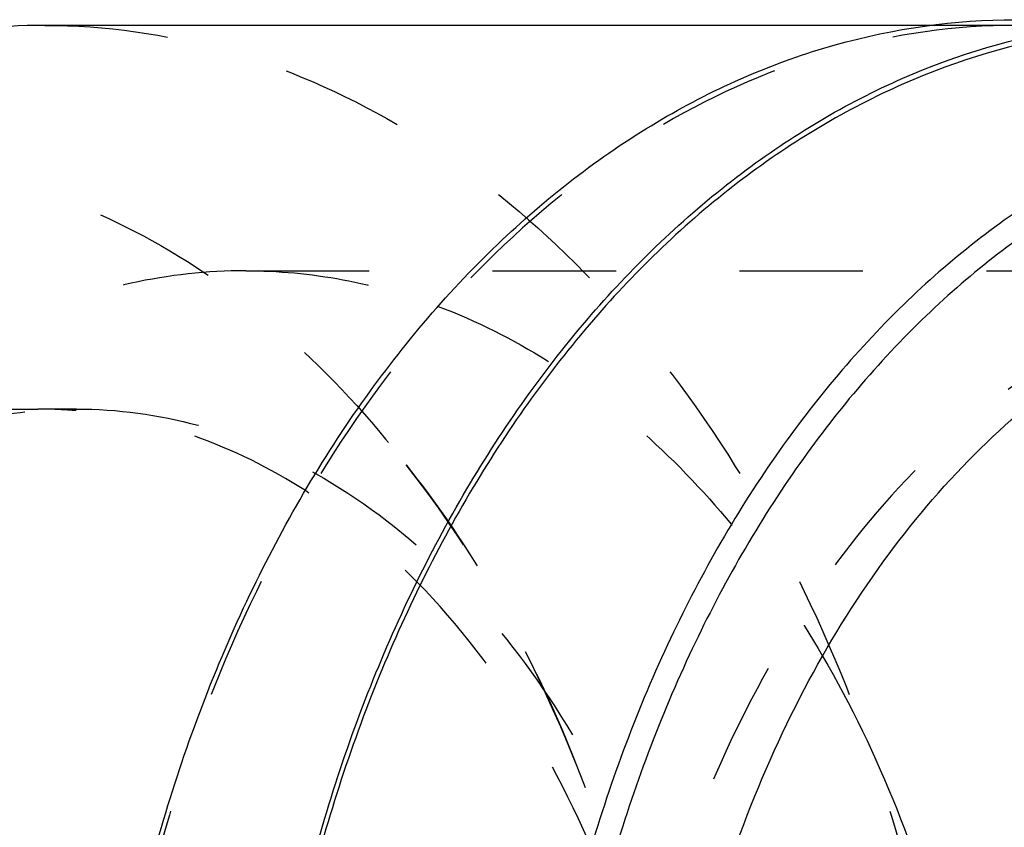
# Model space of a CAD drawing. Header units: millimetres. Extents: x 362 to 636, y 425 to 580.
# Tile 46 of 47: x 513 to 565, y 521 to 563. Entities that reach past the tile are written whole.
import ezdxf

# ---------------------------------------------------------------- set-up
doc = ezdxf.new("R2010")
doc.units = ezdxf.units.MM
doc.header["$LTSCALE"] = 65.185185
doc.linetypes.add('HIDDEN', pattern=[0.2, 0.1, -0.1])
doc.layers.add('KOERPER', color=7, linetype='CONTINUOUS')
doc.layers.add('KONST.EL_MIT_GEO', color=7, linetype='CONTINUOUS')

msp = doc.modelspace()

# ---------------------------------------------------------------- linework, layer by layer
at = {"layer": 'KOERPER', "color": 7, "linetype": 'CONTINUOUS'}
msp.add_line((560.981, 562.875), (514.171, 562.875), dxfattribs=at)
at = {"layer": 'KOERPER', "color": 8, "linetype": 'HIDDEN'}
for p, q in [((565.436, 562.875), (560.981, 562.875)), ((515.837, 542.625), (513.799, 542.625))]:
    msp.add_line(p, q, dxfattribs=at)
for centre, radius, start, end in [((513.799, 518.386), 24.239, 87.5895, 89.9991), ((513.794, 518.278), 24.347, 85.2049, 87.589)]:
    msp.add_arc(centre, radius, start, end, dxfattribs=at)
at = {"layer": 'KOERPER', "color": 7, "linetype": 'CONTINUOUS'}
for points, knots in [([(565.436, 425.075), (562.23, 425.075), (555.669, 426.005), (546.358, 430.076), (537.856, 436.607), (530.468, 445.303), (524.437, 455.821), (519.971, 467.767), (517.226, 480.696), (516.3, 494.125), (517.226, 507.554), (519.971, 520.483), (524.437, 532.429), (530.468, 542.947), (537.856, 551.643), (546.358, 558.174), (555.669, 562.245), (562.23, 563.175), (565.436, 563.175)], [0, 0, 0, 0, 0.051645, 0.105164, 0.161986, 0.222854, 0.287817, 0.356348, 0.427487, 0.5, 0.572513, 0.643652, 0.712183, 0.777146, 0.838014, 0.894836, 0.948355, 1, 1, 1, 1]), ([(514.171, 562.875), (511.672, 562.875), (506.603, 562.316), (499.24, 559.84), (492.261, 555.803), (488.083, 552.239), (486.104, 550.259)], [0, 0, 0, 0, 0.237629, 0.48067, 0.733729, 1, 1, 1, 1]), ([(573.921, 425.075), (570.829, 425.075), (564.51, 425.938), (555.505, 429.724), (547.225, 435.816), (539.95, 443.957), (533.906, 453.846), (529.288, 465.136), (526.245, 477.433), (524.88, 490.312), (525.239, 503.323), (527.309, 516.014), (531.02, 527.943), (536.251, 538.697), (542.83, 547.901), (550.554, 555.226), (559.166, 560.389), (565.417, 562.263), (568.52, 562.751)], [0, 0, 0, 0, 0.051295, 0.10433, 0.160457, 0.220421, 0.284342, 0.351807, 0.421995, 0.493809, 0.566001, 0.637286, 0.706464, 0.772538, 0.834841, 0.893163, 0.94788, 1, 1, 1, 1]), ([(568.509, 562.448), (565.42, 561.958), (559.199, 560.087), (550.628, 554.94), (542.944, 547.642), (536.398, 538.475), (531.195, 527.767), (527.504, 515.889), (525.448, 503.255), (525.094, 490.304), (526.456, 477.485), (529.487, 465.245), (534.087, 454.009), (540.104, 444.166), (547.347, 436.064), (555.59, 430.002), (564.553, 426.234), (570.843, 425.375), (573.921, 425.375)], [0, 0, 0, 0, 0.052125, 0.10685, 0.165183, 0.227494, 0.293575, 0.362757, 0.434043, 0.506232, 0.578041, 0.648223, 0.715681, 0.779595, 0.839553, 0.895675, 0.948707, 1, 1, 1, 1])]:
    msp.add_open_spline(points, degree=3, knots=knots, dxfattribs=at)
at = {"layer": 'KOERPER', "color": 8, "linetype": 'HIDDEN'}
for points, knots in [([(514.171, 562.875), (517.363, 562.875), (523.895, 561.949), (533.166, 557.895), (541.631, 551.394), (548.987, 542.735), (554.991, 532.262), (559.438, 520.368), (562.172, 507.496), (563.094, 494.125), (562.172, 480.754), (559.438, 467.882), (554.991, 455.988), (548.987, 445.515), (541.631, 436.856), (533.166, 430.355), (523.895, 426.301), (517.363, 425.375), (514.171, 425.375)], [0, 0, 0, 0, 0.051645, 0.105164, 0.161986, 0.222854, 0.287817, 0.356348, 0.427487, 0.5, 0.572513, 0.643652, 0.712183, 0.777146, 0.838014, 0.894836, 0.948355, 1, 1, 1, 1]), ([(565.436, 562.875), (562.244, 562.875), (555.711, 561.949), (546.441, 557.895), (537.976, 551.394), (530.62, 542.735), (524.615, 532.262), (520.169, 520.368), (517.435, 507.496), (516.513, 494.125), (517.435, 480.754), (520.169, 467.882), (524.615, 455.988), (530.62, 445.515), (537.976, 436.856), (546.441, 430.355), (555.711, 426.301), (562.244, 425.375), (565.436, 425.375)], [0, 0, 0, 0, 0.051644, 0.105164, 0.161986, 0.222854, 0.287817, 0.356348, 0.427487, 0.5, 0.572513, 0.643652, 0.712183, 0.777146, 0.838014, 0.894836, 0.948356, 1, 1, 1, 1]), ([(504.469, 555.625), (507.087, 555.625), (512.452, 554.899), (520.138, 551.72), (527.273, 546.583), (531.36, 542.132), (533.255, 539.674)], [0, 0, 0, 0, 0.230787, 0.470947, 0.726267, 1, 1, 1, 1]), ([(494.778, 542.564), (496.457, 542.584), (502.797, 542.632), (509.137, 542.625), (513.799, 542.625)], [0, 0, 0, 0, 0.264746, 1, 1, 1, 1]), ([(527.929, 538.317), (526.08, 539.499), (522.188, 541.436), (517.931, 542.364), (515.829, 542.54)], [0, 0, 0, 0, 0.509913, 1, 1, 1, 1]), ([(545.95, 511.395), (544.846, 516.665), (541.701, 526.668), (536.371, 535.742), (533.255, 539.674)], [0, 0, 0, 0, 0.517716, 1, 1, 1, 1]), ([(533.255, 539.674), (534.783, 537.753), (540.674, 529.185), (544.32, 519.181), (545.943, 511.427)], [0, 0, 0, 0, 0.236464, 1, 1, 1, 1]), ([(547.177, 505.266), (546.587, 508.797), (544.875, 515.608), (540.674, 524.922), (535.081, 532.697), (530.398, 536.738), (527.929, 538.317)], [0, 0, 0, 0, 0.273494, 0.533572, 0.776091, 1, 1, 1, 1])]:
    msp.add_open_spline(points, degree=3, knots=knots, dxfattribs=at)
at = {"layer": 'KONST.EL_MIT_GEO', "color": 8, "linetype": 'HIDDEN'}
msp.add_line((524.777, 549.925), (583.207, 549.925), dxfattribs=at)
at = {"layer": 'KONST.EL_MIT_GEO', "color": 7, "linetype": 'CONTINUOUS'}
for points, knots in [([(585.724, 559.631), (582.682, 559.631), (576.458, 558.748), (567.625, 554.886), (559.56, 548.691), (552.55, 540.441), (546.829, 530.463), (542.592, 519.13), (539.988, 506.865), (539.109, 494.125), (539.988, 481.385), (542.592, 469.12), (546.829, 457.787), (552.55, 447.809), (559.56, 439.559), (567.625, 433.364), (576.458, 429.502), (582.682, 428.619), (585.724, 428.619)], [0, 0, 0, 0, 0.051644, 0.105164, 0.161986, 0.222854, 0.287817, 0.356348, 0.427487, 0.5, 0.572513, 0.643652, 0.712183, 0.777146, 0.838014, 0.894836, 0.948356, 1, 1, 1, 1]), ([(586.296, 558.649), (583.3, 558.649), (577.169, 557.78), (568.469, 553.975), (560.524, 547.873), (553.62, 539.747), (547.984, 529.918), (543.811, 518.755), (541.246, 506.674), (540.38, 494.125), (541.246, 481.576), (543.811, 469.495), (547.984, 458.332), (553.62, 448.503), (560.524, 440.377), (568.469, 434.275), (577.169, 430.47), (583.3, 429.601), (586.296, 429.601)], [0, 0, 0, 0, 0.051644, 0.105164, 0.161986, 0.222854, 0.287817, 0.356348, 0.427487, 0.5, 0.572513, 0.643652, 0.712183, 0.777146, 0.838014, 0.894836, 0.948356, 1, 1, 1, 1]), ([(574.144, 440.354), (572.102, 441.277), (568.099, 443.617), (562.712, 448.292), (557.922, 454.089), (552.373, 463.301), (547.637, 476.751), (545.736, 494.125), (547.637, 511.499), (552.373, 524.949), (557.921, 534.161), (562.712, 539.958), (568.099, 544.633), (572.102, 546.973), (574.144, 547.896)], [0, 0, 0, 0, 0.052861, 0.108564, 0.167445, 0.2295, 0.361465, 0.5, 0.638535, 0.7705, 0.832555, 0.891436, 0.947139, 1, 1, 1, 1]), ([(555.241, 529.588), (558.245, 524.426), (561.604, 515.784), (563.849, 503.665), (564.428, 494.125), (563.849, 484.585), (561.604, 472.466), (558.245, 463.824), (555.241, 458.662)], [0, 0, 0, 0, 0.242559, 0.370332, 0.5, 0.629668, 0.757441, 1, 1, 1, 1])]:
    msp.add_open_spline(points, degree=3, knots=knots, dxfattribs=at)
at = {"layer": 'KONST.EL_MIT_GEO', "color": 8, "linetype": 'HIDDEN'}
for points, knots in [([(524.777, 549.925), (522.75, 549.925), (518.635, 549.472), (512.659, 547.462), (506.995, 544.185), (503.604, 541.292), (501.997, 539.686)], [0, 0, 0, 0, 0.237629, 0.48067, 0.733729, 1, 1, 1, 1]), ([(524.777, 549.925), (526.493, 549.925), (529.96, 549.603), (533.308, 548.657), (534.94, 548.042)], [0, 0, 0, 0, 0.49591, 1, 1, 1, 1]), ([(583.207, 549.925), (580.617, 549.925), (575.314, 549.173), (567.79, 545.883), (560.92, 540.606), (554.949, 533.579), (550.076, 525.079), (546.467, 515.425), (544.248, 504.977), (543.5, 494.125), (544.248, 483.273), (546.467, 472.825), (550.076, 463.171), (554.949, 454.671), (560.92, 447.644), (567.79, 442.367), (575.314, 439.077), (580.617, 438.325), (583.207, 438.325)], [0, 0, 0, 0, 0.051645, 0.105164, 0.161986, 0.222854, 0.287817, 0.356348, 0.427487, 0.5, 0.572513, 0.643652, 0.712183, 0.777146, 0.838014, 0.894836, 0.948355, 1, 1, 1, 1]), ([(534.94, 548.042), (536.953, 547.283), (540.925, 545.287), (546.34, 541.124), (551.221, 535.842), (553.975, 531.763), (555.241, 529.588)], [0, 0, 0, 0, 0.230999, 0.473608, 0.729786, 1, 1, 1, 1]), ([(496.037, 533.725), (497.433, 535.122), (500.38, 537.636), (505.304, 540.484), (510.498, 542.231), (514.074, 542.625), (515.837, 542.625)], [0, 0, 0, 0, 0.266271, 0.51933, 0.762371, 1, 1, 1, 1]), ([(515.837, 542.625), (517.998, 542.625), (522.413, 542.026), (526.514, 540.31), (528.463, 539.218)], [0, 0, 0, 0, 0.491738, 1, 1, 1, 1]), ([(528.463, 539.218), (530.793, 537.914), (535.271, 534.531), (540.832, 527.858), (545.267, 519.722), (547.308, 513.685), (548.11, 510.528)], [0, 0, 0, 0, 0.224629, 0.466566, 0.725929, 1, 1, 1, 1])]:
    msp.add_open_spline(points, degree=3, knots=knots, dxfattribs=at)

doc.saveas('drawing.dxf')
